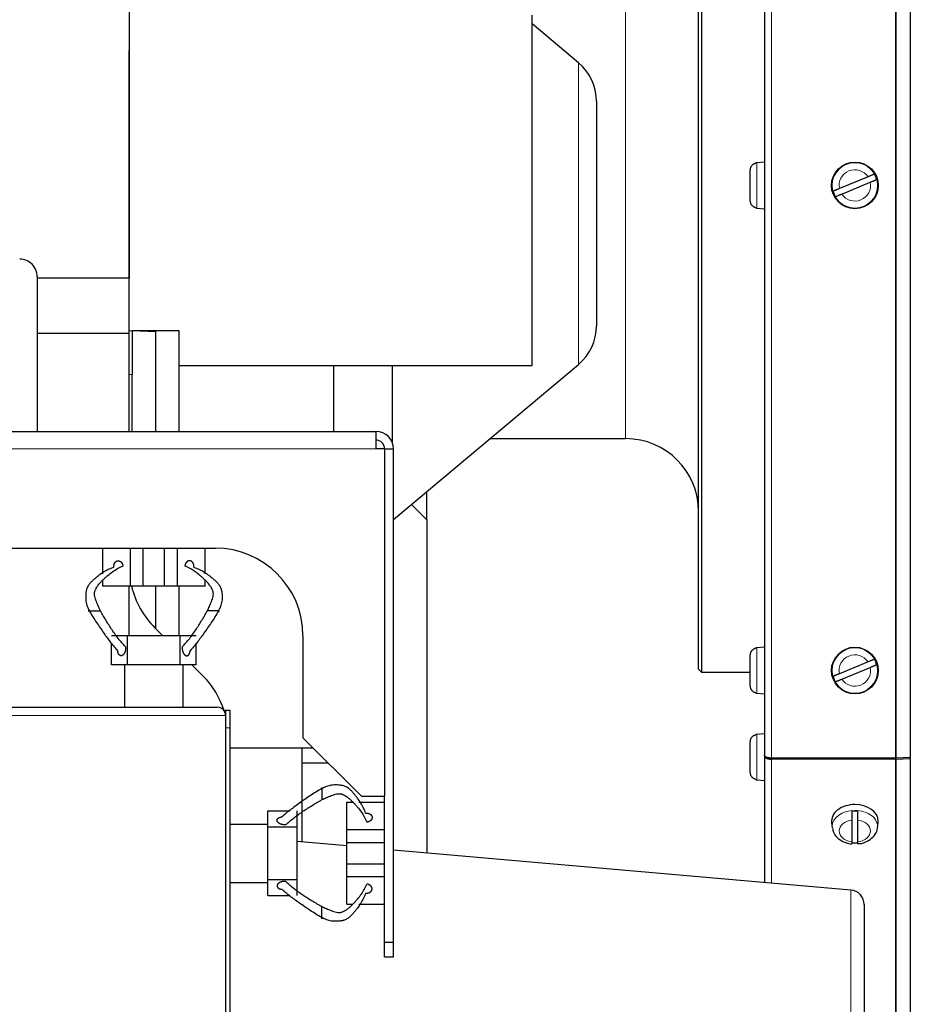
# Model space of a CAD drawing. Header units: inches. Extents: x 0 to 29700, y -16 to 21000.
# Tile 45 of 213: x 7441 to 7746, y 9026 to 9364. Entities that reach past the tile are written whole.
import ezdxf

# ---------------------------------------------------------------- set-up
doc = ezdxf.new("R2010")
doc.units = ezdxf.units.IN
doc.layers.add('1', color=7, linetype='Continuous', true_color=0xffffff)

msp = doc.modelspace()

# ---------------------------------------------------------------- linework, layer by layer
at = {"layer": '1', "color": 2, "linetype": 'Continuous', "lineweight": 25}
for p, q in [((7478.127, 9892.927), (7478.127, 9275.193)), ((7695.627, 9668.221), (7695.627, 9111.792)), ((7745.608, 9669.076), (7745.608, 9110.937)), ((7673.127, 9141.182), (7673.127, 9639.182)), ((7674.127, 9640.182), (7674.127, 9140.182)), ((7616.131, 9245.187), (7616.126, 9365.187)), ((7631.983, 9348.937), (7616.126, 9362.243)), ((7478.131, 9257.148), (7478.127, 9353.18)), ((7638.127, 9335.761), (7638.127, 9297.282)), ((7690.827, 9301.636), (7690.827, 9312.211)), ((7692.727, 9314.587), (7692.727, 9314.652)), ((7695.627, 9314.924), (7693.018, 9314.695)), ((7731.131, 9309.867), (7721.358, 9305.829)), ((7722.122, 9303.98), (7731.895, 9308.018)), ((7692.727, 9299.195), (7692.727, 9299.26)), ((7693.018, 9299.152), (7695.627, 9298.924)), ((7638.127, 9297.282), (7638.127, 9258.802)), ((7478.127, 9275.182), (7446.621, 9275.182)), ((7446.627, 9275.63), (7446.627, 9222.683)), ((7478.127, 9256.182), (7478.127, 9275.182)), ((7478.168, 9256.182), (7446.626, 9256.182)), ((7478.127, 9257.147), (7479.127, 9257.182)), ((7478.168, 9222.68), (7478.168, 9256.182)), ((7479.127, 9257.182), (7495.127, 9257.182)), ((7479.127, 9257.182), (7487.127, 9256.903)), ((7479.127, 9257.182), (7479.127, 9242.173)), ((7487.127, 9256.903), (7487.127, 9222.674)), ((7495.127, 9257.182), (7495.127, 9222.679)), ((7495.129, 9245.183), (7616.131, 9245.187)), ((7548.127, 9245.175), (7548.127, 9222.679)), ((7568.127, 9245.185), (7568.127, 9219.07)), ((7568.628, 9192.465), (7631.983, 9245.626)), ((7479.127, 9222.678), (7479.127, 9242.173)), ((7362.627, 9222.682), (7562.627, 9222.682)), ((7562.627, 9222.682), (7562.627, 9216.682)), ((7601.656, 9220.182), (7648.127, 9220.182)), ((7565.625, 9216.682), (7562.627, 9216.682)), ((7565.625, 9097.682), (7565.625, 9216.682)), ((7568.627, 9047.682), (7568.627, 9216.682)), ((7580.016, 9192.344), (7580.016, 9202.021)), ((7580.016, 9192.345), (7574.755, 9197.606)), ((7580.016, 9192.345), (7580.016, 9078.29)), ((7362.627, 9182.682), (7507.627, 9182.682)), ((7469.086, 9173.832), (7469.086, 9182.682)), ((7478.522, 9169.682), (7478.522, 9182.682)), ((7482.935, 9169.682), (7482.935, 9182.682)), ((7490.238, 9169.682), (7490.238, 9182.682)), ((7494.651, 9169.682), (7494.651, 9182.682)), ((7504.086, 9173.832), (7504.086, 9182.682)), ((7469.086, 9169.682), (7469.086, 9171.754)), ((7504.086, 9169.682), (7504.086, 9171.737)), ((7478.522, 9169.682), (7469.086, 9169.682)), ((7478.168, 9152.672), (7478.168, 9169.677)), ((7482.935, 9169.682), (7478.522, 9169.682)), ((7479.127, 9168.925), (7479.127, 9169.681)), ((7490.238, 9169.682), (7482.935, 9169.682)), ((7487.127, 9169.68), (7487.127, 9155.174)), ((7494.651, 9169.682), (7490.238, 9169.682)), ((7504.086, 9169.682), (7494.651, 9169.682)), ((7495.127, 9169.681), (7495.127, 9152.684)), ((7489.627, 9152.682), (7486.914, 9155.395)), ((7477.586, 9152.682), (7472.086, 9152.682)), ((7472.086, 9142.682), (7472.086, 9150.162)), ((7477.586, 9142.682), (7477.586, 9152.682)), ((7495.586, 9152.682), (7477.586, 9152.682)), ((7501.086, 9152.682), (7495.586, 9152.682)), ((7495.586, 9142.682), (7495.586, 9152.682)), ((7501.086, 9142.682), (7501.086, 9150.162)), ((7537.627, 9152.682), (7537.627, 9117.682)), ((7692.727, 9148.42), (7692.727, 9148.485)), ((7695.627, 9148.757), (7693.018, 9148.529)), ((7690.827, 9135.47), (7690.827, 9146.044)), ((7731.131, 9143.7), (7721.358, 9139.662)), ((7476.627, 9142.682), (7472.086, 9142.682)), ((7477.586, 9142.682), (7476.627, 9142.682)), ((7476.627, 9128.182), (7476.627, 9142.682)), ((7495.586, 9142.682), (7477.586, 9142.682)), ((7496.627, 9142.682), (7495.586, 9142.682)), ((7501.086, 9142.682), (7496.627, 9142.682)), ((7496.627, 9128.182), (7496.627, 9142.682)), ((7503.34, 9138.969), (7499.627, 9142.682)), ((7673.127, 9141.182), (7674.127, 9140.182)), ((7674.127, 9140.182), (7690.828, 9140.182)), ((7722.122, 9137.814), (7731.895, 9141.852)), ((7692.727, 9133.029), (7692.727, 9133.094)), ((7693.018, 9132.985), (7695.627, 9132.757)), ((7013.927, 9128.182), (7508.327, 9128.182)), ((7511.127, 9127.182), (7512.627, 9127.182)), ((7511.127, 9127.182), (7511.127, 9125.382)), ((7512.627, 9127.182), (7512.627, 9121.182)), ((7511.127, 9125.382), (7511.127, 8750.982)), ((7512.627, 9121.182), (7512.627, 8775.182)), ((7537.627, 9117.682), (7557.627, 9097.682)), ((7690.827, 9105.834), (7690.827, 9116.408)), ((7692.727, 9118.784), (7692.727, 9118.849)), ((7695.627, 9119.121), (7693.018, 9118.893)), ((7512.627, 9114.282), (7541.026, 9114.282)), ((7537.261, 9114.287), (7537.261, 9082.031)), ((7695.627, 9111.793), (7695.627, 9111.449)), ((7695.627, 9111.449), (7695.627, 9068.171)), ((7740.518, 9110.757), (7698.127, 9110.757)), ((7740.518, 9110.414), (7698.127, 9110.414)), ((7745.608, 9110.937), (7740.736, 9110.761)), ((7740.736, 9110.418), (7745.608, 9110.594)), ((7745.608, 9110.594), (7745.536, 9110.935)), ((7745.632, 9110.611), (7745.607, 9110.611)), ((7745.608, 9110.594), (7745.608, 8940.177)), ((7546.295, 9109.014), (7537.261, 9109.014)), ((7692.727, 9103.393), (7692.727, 9103.458)), ((7693.018, 9103.349), (7695.627, 9103.121)), ((7557.627, 9097.682), (7565.625, 9097.682)), ((7525.627, 9092.722), (7533.107, 9092.722)), ((7525.627, 9088.182), (7525.627, 9092.722)), ((7535.627, 9087.222), (7535.627, 9092.722)), ((7552.627, 9086.287), (7552.627, 9095.722)), ((7552.627, 9095.722), (7554.699, 9095.722)), ((7556.777, 9095.722), (7565.577, 9095.722)), ((7725.627, 9089.545), (7725.627, 9082.068)), ((7727.627, 9082.068), (7727.627, 9089.545)), ((7734.596, 9088.705), (7734.627, 9089.201)), ((7512.627, 9088.182), (7525.627, 9088.182)), ((7525.627, 9087.222), (7525.627, 9088.182)), ((7525.627, 9069.222), (7525.627, 9087.222)), ((7525.627, 9087.222), (7535.627, 9087.222)), ((7535.627, 9069.222), (7535.627, 9087.222)), ((7552.627, 9086.287), (7565.577, 9086.287)), ((7552.627, 9081.873), (7552.627, 9086.287)), ((7718.657, 9088.706), (7718.885, 9086.875)), ((7734.369, 9086.875), (7734.596, 9088.706)), ((7552.628, 9080.685), (7535.628, 9082.172)), ((7552.627, 9081.873), (7565.577, 9081.873)), ((7552.627, 9074.571), (7552.627, 9081.873)), ((7725.263, 9065.581), (7568.629, 9079.285)), ((7552.627, 9070.157), (7552.627, 9074.571)), ((7552.627, 9074.571), (7565.577, 9074.571)), ((7525.627, 9068.182), (7525.627, 9069.222)), ((7525.627, 9069.222), (7535.627, 9069.222)), ((7535.627, 9063.722), (7535.627, 9069.222)), ((7552.627, 9060.722), (7552.627, 9070.157)), ((7552.627, 9070.157), (7565.577, 9070.157)), ((7512.627, 9068.182), (7525.627, 9068.182)), ((7525.627, 9063.722), (7525.627, 9068.182)), ((7525.627, 9063.722), (7533.107, 9063.722)), ((7552.627, 9060.722), (7554.682, 9060.722)), ((7556.777, 9060.722), (7565.577, 9060.722)), ((7729.827, 9060.6), (7729.827, 8940.182)), ((7565.577, 9042.682), (7565.577, 9047.682)), ((7565.577, 9047.682), (7568.627, 9047.682)), ((7568.627, 9042.682), (7568.627, 9047.682)), ((7565.577, 9042.682), (7568.627, 9042.682))]:
    msp.add_line(p, q, dxfattribs=at)
at = {"layer": '1', "color": 110, "linetype": 'Continuous', "lineweight": 13}
for p, q in [((7698.127, 9669.257), (7698.127, 9110.757)), ((7740.518, 9669.257), (7740.518, 9110.757)), ((7740.736, 9669.253), (7740.736, 9110.761)), ((7648.127, 9220.182), (7648.127, 9390.182)), ((7631.983, 9348.937), (7631.983, 9297.282)), ((7693.018, 9299.152), (7693.018, 9314.695)), ((7631.983, 9297.282), (7631.983, 9245.626)), ((7479.127, 9242.173), (7478.168, 9242.139)), ((7562.627, 9216.682), (7362.627, 9216.682)), ((7693.018, 9132.985), (7693.018, 9148.529)), ((7511.127, 9125.382), (7011.127, 9125.382)), ((7511.127, 9121.182), (7512.627, 9121.182)), ((7693.018, 9103.349), (7693.018, 9118.893)), ((7698.127, 9110.414), (7698.127, 9067.954)), ((7740.518, 9110.414), (7740.518, 8940.178)), ((7740.736, 9110.418), (7740.736, 8940.178)), ((7725.263, 8764.783), (7725.263, 9065.581))]:
    msp.add_line(p, q, dxfattribs=at)
at = {"layer": '1', "color": 2, "linetype": 'Continuous', "lineweight": 25}
for centre in [(7726.627, 9306.924), (7726.627, 9140.757)]:
    msp.add_circle(centre, 8, dxfattribs=at)
at = {"layer": '1', "color": 110, "linetype": 'Continuous', "lineweight": 13}
for centre in [(7726.627, 9306.924), (7726.627, 9140.757)]:
    msp.add_circle(centre, 7.772, dxfattribs=at)
at = {"layer": '1', "color": 2, "linetype": 'Continuous', "lineweight": 25}
for centre, radius, start, end in [((7620.927, 9335.761), 17.2, 0, 50), ((7693.227, 9312.304), 2.4, 95, 102.0247), ((7726.627, 9306.924), 7.728, 15.01357, 29.88299), ((7726.627, 9306.924), 7.728, 195.01357, 209.88299), ((7693.227, 9301.543), 2.4, 257.9753, 265), ((7620.927, 9258.802), 17.2, 310, 0), ((7562.627, 9216.682), 6, 0, 90), ((7562.577, 9216.682), 3, 0, 90), ((7648.127, 9195.182), 25, 0, 90), ((7507.627, 9152.682), 30, 0, 90), ((7508.127, 9176.608), 30, 193.34953, 225), ((7693.227, 9146.138), 2.4, 95, 102.0247), ((7726.627, 9140.757), 7.728, 15.01357, 29.88299), ((7482.127, 9117.755), 30, 17.61961, 45), ((7726.627, 9140.757), 7.728, 195.01357, 209.88299), ((7693.227, 9135.376), 2.4, 257.9753, 265), ((7508.327, 9125.382), 2.8, 0, 90), ((7693.227, 9116.502), 2.4, 95, 102.0247), ((7693.227, 9105.74), 2.4, 257.9753, 265), ((7724.827, 9060.6), 5, 0, 85)]:
    msp.add_arc(centre, radius, start, end, dxfattribs=at)
at = {"layer": '1', "color": 110, "linetype": 'Continuous', "lineweight": 13}
for centre, start, end in [((7726.627, 9306.924), 33.15862, 191.73794), ((7726.627, 9306.924), 213.15862, 11.73794), ((7726.627, 9140.757), 33.15862, 191.73794), ((7726.627, 9140.757), 213.15862, 11.73794)]:
    msp.add_arc(centre, 5.381, start, end, dxfattribs=at)
at = {"layer": '1', "color": 2, "linetype": 'Continuous', "lineweight": 25}
for centre, major_axis, ratio, start_param, end_param in [((7440.627, 9275.63), (0, -6.051), 0.9914912, 1.5707963, 3.1415927), ((7726.627, 9089.201), (8, 0), 0.7071068, 1.5707963, 3.2292627), ((7726.627, 9087.15), (-7.728, 0), 0.7071068, 4.5826289, 4.8421491), ((7726.627, 9089.201), (8, 0), 0.7071068, 0, 1.5707963), ((7726.627, 9087.15), (-7.728, 0), 0.7071068, 1.4410362, 1.7005564)]:
    msp.add_ellipse(centre, major_axis=major_axis, ratio=ratio, start_param=start_param, end_param=end_param, dxfattribs=at)
at = {"layer": '1', "color": 110, "linetype": 'Continuous', "lineweight": 13}
for centre, major_axis, start_param, end_param in [((7726.627, 9087.356), (-7.772, 0), 4.712389, 6.2831853), ((7726.627, 9087.356), (-7.772, 0), 3.0606966, 4.712389), ((7726.627, 9085.807), (5.381, 0), 1.757727, 4.5254583), ((7726.627, 9085.807), (5.381, 0), 4.8993196, 7.667051), ((7726.627, 9087.356), (-7.772, 0), 0, 0.097193)]:
    msp.add_ellipse(centre, major_axis=major_axis, ratio=0.7071068, start_param=start_param, end_param=end_param, dxfattribs=at)
at = {"layer": '1', "color": 2, "linetype": 'Continuous', "lineweight": 25}
for points, degree, knots in [([(7690.827, 9312.211), (7690.827, 9312.349), (7690.838, 9312.485), (7690.883, 9312.755), (7690.917, 9312.887), (7690.985, 9313.083), (7691.01, 9313.147), (7691.066, 9313.273), (7691.096, 9313.334), (7691.195, 9313.513), (7691.27, 9313.627), (7691.378, 9313.762), (7691.4, 9313.789), (7691.445, 9313.841), (7691.514, 9313.917), (7691.588, 9313.989), (7691.741, 9314.125), (7691.85, 9314.207), (7691.997, 9314.298), (7692.027, 9314.316), (7692.087, 9314.35), (7692.117, 9314.366), (7692.209, 9314.412), (7692.271, 9314.441), (7692.461, 9314.517), (7692.591, 9314.558), (7692.727, 9314.587)], 3, [0, 0, 0, 0, 0.125, 0.125, 0.25, 0.25, 0.3125, 0.3125, 0.375, 0.375, 0.5, 0.5, 0.53125, 0.53125, 0.5625, 0.625, 0.625, 0.75, 0.75, 0.78125, 0.78125, 0.8125, 0.8125, 0.875, 0.875, 1, 1, 1, 1]), ([(7733.328, 9310.774), (7733.301, 9310.763), (7733.263, 9310.747), (7733.192, 9310.718), (7733.166, 9310.707), (7733.123, 9310.69), (7733.108, 9310.683), (7733.077, 9310.67), (7733.061, 9310.664), (7732.976, 9310.629), (7732.9, 9310.598), (7732.775, 9310.545), (7732.731, 9310.527), (7732.662, 9310.499), (7732.638, 9310.489), (7732.59, 9310.469), (7732.565, 9310.459), (7732.44, 9310.407), (7732.335, 9310.364), (7732.169, 9310.295), (7732.112, 9310.272), (7732.026, 9310.236), (7731.996, 9310.224), (7731.937, 9310.199), (7731.907, 9310.187), (7731.756, 9310.125), (7731.634, 9310.074), (7731.385, 9309.972), (7731.259, 9309.919), (7731.131, 9309.867)], 3, [0, 0, 0, 0, 0.125, 0.125, 0.1875, 0.1875, 0.21875, 0.21875, 0.25, 0.25, 0.375, 0.375, 0.4375, 0.4375, 0.46875, 0.46875, 0.5, 0.5, 0.625, 0.625, 0.6875, 0.6875, 0.71875, 0.71875, 0.75, 0.75, 0.875, 0.875, 1, 1, 1, 1]), ([(7731.895, 9308.018), (7732.023, 9308.071), (7732.149, 9308.123), (7732.398, 9308.226), (7732.521, 9308.277), (7732.702, 9308.351), (7732.761, 9308.376), (7732.877, 9308.424), (7732.933, 9308.447), (7733.099, 9308.516), (7733.204, 9308.559), (7733.329, 9308.611), (7733.354, 9308.621), (7733.402, 9308.641), (7733.472, 9308.67), (7733.538, 9308.697), (7733.664, 9308.749), (7733.74, 9308.78), (7733.825, 9308.815), (7733.841, 9308.822), (7733.872, 9308.835), (7733.887, 9308.841), (7733.93, 9308.859), (7733.956, 9308.87), (7734.027, 9308.899), (7734.064, 9308.914), (7734.091, 9308.925)], 3, [0, 0, 0, 0, 0.125, 0.125, 0.25, 0.25, 0.3125, 0.3125, 0.375, 0.375, 0.5, 0.5, 0.53125, 0.53125, 0.5625, 0.625, 0.625, 0.75, 0.75, 0.78125, 0.78125, 0.8125, 0.8125, 0.875, 0.875, 1, 1, 1, 1]), ([(7721.358, 9305.829), (7721.231, 9305.776), (7721.104, 9305.724), (7720.856, 9305.621), (7720.733, 9305.57), (7720.552, 9305.496), (7720.493, 9305.471), (7720.377, 9305.423), (7720.32, 9305.4), (7720.155, 9305.331), (7720.049, 9305.288), (7719.924, 9305.236), (7719.9, 9305.226), (7719.852, 9305.206), (7719.781, 9305.177), (7719.715, 9305.15), (7719.589, 9305.098), (7719.513, 9305.067), (7719.429, 9305.032), (7719.413, 9305.025), (7719.382, 9305.012), (7719.367, 9305.006), (7719.324, 9304.988), (7719.297, 9304.977), (7719.227, 9304.948), (7719.189, 9304.933), (7719.162, 9304.922)], 3, [0, 0, 0, 0, 0.125, 0.125, 0.25, 0.25, 0.3125, 0.3125, 0.375, 0.375, 0.5, 0.5, 0.53125, 0.53125, 0.5625, 0.625, 0.625, 0.75, 0.75, 0.78125, 0.78125, 0.8125, 0.8125, 0.875, 0.875, 1, 1, 1, 1]), ([(7692.727, 9299.26), (7692.591, 9299.289), (7692.461, 9299.33), (7692.271, 9299.406), (7692.209, 9299.435), (7692.117, 9299.481), (7692.087, 9299.498), (7692.027, 9299.531), (7691.997, 9299.549), (7691.85, 9299.64), (7691.741, 9299.722), (7691.588, 9299.859), (7691.539, 9299.906), (7691.468, 9299.981), (7691.445, 9300.006), (7691.4, 9300.058), (7691.378, 9300.085), (7691.27, 9300.22), (7691.195, 9300.334), (7691.096, 9300.514), (7691.066, 9300.575), (7691.024, 9300.669), (7691.011, 9300.701), (7690.985, 9300.765), (7690.973, 9300.797), (7690.917, 9300.96), (7690.883, 9301.093), (7690.838, 9301.362), (7690.827, 9301.498), (7690.827, 9301.636)], 3, [0, 0, 0, 0, 0.125, 0.125, 0.1875, 0.1875, 0.21875, 0.21875, 0.25, 0.25, 0.375, 0.375, 0.4375, 0.4375, 0.46875, 0.46875, 0.5, 0.5, 0.625, 0.625, 0.6875, 0.6875, 0.71875, 0.71875, 0.75, 0.75, 0.875, 0.875, 1, 1, 1, 1]), ([(7719.926, 9303.073), (7719.953, 9303.084), (7719.99, 9303.1), (7720.061, 9303.129), (7720.087, 9303.14), (7720.13, 9303.157), (7720.145, 9303.164), (7720.177, 9303.177), (7720.193, 9303.183), (7720.277, 9303.218), (7720.353, 9303.25), (7720.479, 9303.302), (7720.523, 9303.32), (7720.592, 9303.348), (7720.616, 9303.358), (7720.664, 9303.378), (7720.688, 9303.388), (7720.813, 9303.44), (7720.919, 9303.483), (7721.085, 9303.552), (7721.141, 9303.575), (7721.228, 9303.611), (7721.257, 9303.623), (7721.317, 9303.648), (7721.347, 9303.66), (7721.497, 9303.722), (7721.62, 9303.773), (7721.868, 9303.875), (7721.994, 9303.928), (7722.122, 9303.98)], 3, [0, 0, 0, 0, 0.125, 0.125, 0.1875, 0.1875, 0.21875, 0.21875, 0.25, 0.25, 0.375, 0.375, 0.4375, 0.4375, 0.46875, 0.46875, 0.5, 0.5, 0.625, 0.625, 0.6875, 0.6875, 0.71875, 0.71875, 0.75, 0.75, 0.875, 0.875, 1, 1, 1, 1]), ([(7500.292, 9176.123), (7500.307, 9176.255), (7500.317, 9176.522), (7500.288, 9176.846), (7500.212, 9177.156), (7500.092, 9177.436), (7499.972, 9177.649), (7499.836, 9177.848), (7499.648, 9178.055), (7499.43, 9178.211), (7499.195, 9178.309), (7498.994, 9178.352), (7498.791, 9178.371), (7498.568, 9178.362), (7498.326, 9178.295), (7498.097, 9178.17), (7497.907, 9178.013), (7497.722, 9177.825), (7497.529, 9177.585), (7497.384, 9177.32), (7497.278, 9177.025), (7497.218, 9176.714), (7497.2, 9176.541)], 5, [0, 0, 0, 0, 0, 0, 0.1042545, 0.2083296, 0.25, 0.25, 0.25, 0.3128199, 0.4171102, 0.5, 0.5, 0.5, 0.5210512, 0.6251827, 0.7291347, 0.75, 0.75, 0.75, 0.8639149, 1, 1, 1, 1, 1, 1]), ([(7472.881, 9176.123), (7472.299, 9175.942), (7471.146, 9175.49), (7469.45, 9174.562), (7468.058, 9173.592), (7466.947, 9172.735), (7466.12, 9172.05), (7465.307, 9171.317), (7464.527, 9170.495), (7463.953, 9169.682), (7463.655, 9168.989), (7463.522, 9168.547), (7463.439, 9168.186), (7463.372, 9167.784), (7463.291, 9167.191), (7463.224, 9166.385), (7463.213, 9165.428), (7463.336, 9164.194), (7463.736, 9162.733), (7464.227, 9161.688), (7464.49, 9161.182)], 3, [0, 0, 0, 0, 0.125, 0.25, 0.375, 0.4375, 0.5, 0.5625, 0.625, 0.6875, 0.71875, 0.734375, 0.75, 0.765625, 0.78125, 0.8125, 0.84375, 0.875, 0.9375, 1, 1, 1, 1]), ([(7468.271, 9161.182), (7468.041, 9161.673), (7467.57, 9162.686), (7466.988, 9164.078), (7466.565, 9165.248), (7466.284, 9166.161), (7466.212, 9166.95), (7466.265, 9167.539), (7466.371, 9167.945), (7466.513, 9168.313), (7466.727, 9168.766), (7467.125, 9169.479), (7467.726, 9170.314), (7468.471, 9171.162), (7469.239, 9171.928), (7470.019, 9172.654), (7471.074, 9173.576), (7472.433, 9174.65), (7474.149, 9175.728), (7475.352, 9176.296), (7475.973, 9176.541)], 3, [0, 0, 0, 0, 0.0625, 0.125, 0.15625, 0.1875, 0.21875, 0.234375, 0.25, 0.265625, 0.28125, 0.3125, 0.375, 0.4375, 0.5, 0.5625, 0.625, 0.75, 0.875, 1, 1, 1, 1]), ([(7504.902, 9161.182), (7505.132, 9161.673), (7505.603, 9162.686), (7506.185, 9164.078), (7506.608, 9165.248), (7506.889, 9166.161), (7506.961, 9166.95), (7506.908, 9167.539), (7506.802, 9167.945), (7506.66, 9168.313), (7506.446, 9168.766), (7506.048, 9169.479), (7505.447, 9170.314), (7504.702, 9171.162), (7503.934, 9171.928), (7503.154, 9172.654), (7502.099, 9173.576), (7500.74, 9174.65), (7499.024, 9175.728), (7497.821, 9176.296), (7497.2, 9176.541)], 3, [0, 0, 0, 0, 0.0625, 0.125, 0.15625, 0.1875, 0.21875, 0.234375, 0.25, 0.265625, 0.28125, 0.3125, 0.375, 0.4375, 0.5, 0.5625, 0.625, 0.75, 0.875, 1, 1, 1, 1]), ([(7500.292, 9176.123), (7500.874, 9175.942), (7502.027, 9175.49), (7503.723, 9174.562), (7505.115, 9173.592), (7506.226, 9172.735), (7507.053, 9172.05), (7507.866, 9171.317), (7508.646, 9170.495), (7509.22, 9169.682), (7509.518, 9168.989), (7509.651, 9168.547), (7509.733, 9168.186), (7509.801, 9167.784), (7509.882, 9167.191), (7509.949, 9166.385), (7509.959, 9165.428), (7509.837, 9164.194), (7509.437, 9162.733), (7508.946, 9161.688), (7508.683, 9161.182)], 3, [0, 0, 0, 0, 0.125, 0.25, 0.375, 0.4375, 0.5, 0.5625, 0.625, 0.6875, 0.71875, 0.734375, 0.75, 0.765625, 0.78125, 0.8125, 0.84375, 0.875, 0.9375, 1, 1, 1, 1]), ([(7464.49, 9161.182), (7464.414, 9161.182), (7464.278, 9161.182), (7464.154, 9161.182), (7464.088, 9161.182), (7464.093, 9161.182), (7464.137, 9161.182), (7464.209, 9161.182), (7464.353, 9161.182), (7464.587, 9161.182), (7464.893, 9161.182), (7465.175, 9161.182), (7465.468, 9161.182), (7465.802, 9161.182), (7466.174, 9161.182), (7466.531, 9161.182), (7466.837, 9161.182), (7467.142, 9161.182), (7467.471, 9161.182), (7467.743, 9161.182), (7467.98, 9161.182), (7468.176, 9161.182), (7468.271, 9161.182)], 5, [0, 0, 0, 0, 0, 0, 0.1042545, 0.2083296, 0.25, 0.25, 0.25, 0.3128199, 0.4171102, 0.5, 0.5, 0.5, 0.5210512, 0.6251827, 0.7291347, 0.75, 0.75, 0.75, 0.8639149, 1, 1, 1, 1, 1, 1]), ([(7464.49, 9161.182), (7464.866, 9160.453), (7465.676, 9159.099), (7466.929, 9157.181), (7468.19, 9155.317), (7469.437, 9153.525), (7470.659, 9151.829), (7472.242, 9149.747), (7473.405, 9148.354), (7474.176, 9147.501)], 3, [0, 0, 0, 0, 0.125, 0.25, 0.375, 0.5, 0.625, 0.75, 1, 1, 1, 1]), ([(7476.875, 9148.859), (7476.033, 9149.744), (7474.821, 9151.146), (7473.317, 9153.147), (7472.246, 9154.675), (7471.223, 9156.24), (7470.231, 9157.84), (7469.252, 9159.48), (7468.604, 9160.609), (7468.271, 9161.182)], 3, [0, 0, 0, 0, 0.25, 0.375, 0.5, 0.625, 0.75, 0.875, 1, 1, 1, 1]), ([(7496.298, 9148.859), (7497.14, 9149.744), (7498.352, 9151.146), (7499.856, 9153.147), (7500.927, 9154.675), (7501.95, 9156.24), (7502.942, 9157.84), (7503.92, 9159.48), (7504.569, 9160.609), (7504.902, 9161.182)], 3, [0, 0, 0, 0, 0.25, 0.375, 0.5, 0.625, 0.75, 0.875, 1, 1, 1, 1]), ([(7508.683, 9161.182), (7508.307, 9160.453), (7507.497, 9159.099), (7506.244, 9157.181), (7504.983, 9155.317), (7503.736, 9153.525), (7502.514, 9151.829), (7500.931, 9149.747), (7499.768, 9148.354), (7498.997, 9147.501)], 3, [0, 0, 0, 0, 0.125, 0.25, 0.375, 0.5, 0.625, 0.75, 1, 1, 1, 1]), ([(7508.683, 9161.182), (7508.759, 9161.182), (7508.895, 9161.182), (7509.019, 9161.182), (7509.085, 9161.182), (7509.08, 9161.182), (7509.036, 9161.182), (7508.979, 9161.182), (7508.914, 9161.182), (7508.827, 9161.182), (7508.683, 9161.182), (7508.497, 9161.182), (7508.354, 9161.182), (7508.195, 9161.182), (7507.998, 9161.182), (7507.706, 9161.182), (7507.523, 9161.182), (7507.339, 9161.182), (7507.155, 9161.182), (7506.855, 9161.182), (7506.676, 9161.182), (7506.503, 9161.182), (7506.336, 9161.182), (7506.031, 9161.182), (7505.702, 9161.182), (7505.43, 9161.182), (7505.193, 9161.182), (7504.997, 9161.182), (7504.902, 9161.182)], 5, [0, 0, 0, 0, 0, 0, 0.1042545, 0.2083296, 0.25, 0.25, 0.25, 0.3128199, 0.375, 0.375, 0.375, 0.4171102, 0.5, 0.5, 0.5, 0.5210512, 0.625, 0.625, 0.625, 0.6251827, 0.7291347, 0.75, 0.75, 0.75, 0.8639149, 1, 1, 1, 1, 1, 1]), ([(7476.876, 9148.859), (7476.964, 9147.991), (7476.548, 9146.777), (7476.129, 9146.15), (7475.599, 9145.811), (7475.004, 9145.846), (7474.527, 9146.281), (7474.217, 9147.058), (7474.176, 9147.501)], 2, [0, 0, 0, 0.25, 0.375, 0.5, 0.625, 0.75, 0.875, 1, 1, 1]), ([(7496.298, 9148.859), (7496.278, 9148.671), (7496.265, 9148.323), (7496.29, 9147.973), (7496.35, 9147.632), (7496.449, 9147.285), (7496.553, 9146.992), (7496.615, 9146.845), (7496.684, 9146.705), (7496.76, 9146.575), (7496.896, 9146.371), (7496.984, 9146.257), (7497.077, 9146.156), (7497.177, 9146.068), (7497.352, 9145.95), (7497.481, 9145.884), (7497.596, 9145.845), (7497.712, 9145.825), (7497.886, 9145.826), (7498.041, 9145.848), (7498.154, 9145.886), (7498.262, 9145.943), (7498.397, 9146.048), (7498.555, 9146.207), (7498.722, 9146.443), (7498.853, 9146.74), (7498.942, 9147.072), (7498.984, 9147.358), (7498.997, 9147.501)], 5, [0, 0, 0, 0, 0, 0, 0.1360851, 0.25, 0.25, 0.25, 0.2708653, 0.3748173, 0.375, 0.375, 0.375, 0.4789488, 0.5, 0.5, 0.5, 0.5828898, 0.625, 0.625, 0.625, 0.6871801, 0.75, 0.75, 0.75, 0.7916704, 0.8957455, 1, 1, 1, 1, 1, 1]), ([(7690.827, 9146.044), (7690.827, 9146.182), (7690.838, 9146.319), (7690.883, 9146.588), (7690.917, 9146.721), (7690.985, 9146.917), (7691.01, 9146.981), (7691.066, 9147.106), (7691.096, 9147.167), (7691.195, 9147.347), (7691.27, 9147.461), (7691.378, 9147.596), (7691.4, 9147.622), (7691.445, 9147.674), (7691.514, 9147.751), (7691.588, 9147.822), (7691.741, 9147.958), (7691.85, 9148.04), (7691.997, 9148.132), (7692.027, 9148.149), (7692.087, 9148.183), (7692.117, 9148.199), (7692.209, 9148.246), (7692.271, 9148.274), (7692.461, 9148.351), (7692.591, 9148.391), (7692.727, 9148.42)], 3, [0, 0, 0, 0, 0.125, 0.125, 0.25, 0.25, 0.3125, 0.3125, 0.375, 0.375, 0.5, 0.5, 0.53125, 0.53125, 0.5625, 0.625, 0.625, 0.75, 0.75, 0.78125, 0.78125, 0.8125, 0.8125, 0.875, 0.875, 1, 1, 1, 1]), ([(7733.328, 9144.607), (7733.301, 9144.596), (7733.263, 9144.581), (7733.192, 9144.551), (7733.166, 9144.541), (7733.123, 9144.523), (7733.108, 9144.517), (7733.077, 9144.504), (7733.061, 9144.497), (7732.976, 9144.462), (7732.9, 9144.431), (7732.775, 9144.379), (7732.731, 9144.361), (7732.662, 9144.332), (7732.638, 9144.322), (7732.59, 9144.303), (7732.565, 9144.292), (7732.44, 9144.241), (7732.335, 9144.197), (7732.169, 9144.129), (7732.112, 9144.105), (7732.026, 9144.069), (7731.996, 9144.057), (7731.937, 9144.033), (7731.907, 9144.02), (7731.756, 9143.958), (7731.634, 9143.908), (7731.385, 9143.805), (7731.259, 9143.753), (7731.131, 9143.7)], 3, [0, 0, 0, 0, 0.125, 0.125, 0.1875, 0.1875, 0.21875, 0.21875, 0.25, 0.25, 0.375, 0.375, 0.4375, 0.4375, 0.46875, 0.46875, 0.5, 0.5, 0.625, 0.625, 0.6875, 0.6875, 0.71875, 0.71875, 0.75, 0.75, 0.875, 0.875, 1, 1, 1, 1]), ([(7721.358, 9139.662), (7721.231, 9139.609), (7721.104, 9139.557), (7720.856, 9139.454), (7720.733, 9139.404), (7720.552, 9139.329), (7720.493, 9139.304), (7720.377, 9139.257), (7720.32, 9139.233), (7720.155, 9139.165), (7720.049, 9139.121), (7719.924, 9139.07), (7719.9, 9139.059), (7719.852, 9139.04), (7719.781, 9139.011), (7719.715, 9138.983), (7719.589, 9138.931), (7719.513, 9138.9), (7719.429, 9138.865), (7719.413, 9138.858), (7719.382, 9138.845), (7719.367, 9138.839), (7719.324, 9138.821), (7719.297, 9138.811), (7719.227, 9138.781), (7719.189, 9138.766), (7719.162, 9138.755)], 3, [0, 0, 0, 0, 0.125, 0.125, 0.25, 0.25, 0.3125, 0.3125, 0.375, 0.375, 0.5, 0.5, 0.53125, 0.53125, 0.5625, 0.625, 0.625, 0.75, 0.75, 0.78125, 0.78125, 0.8125, 0.8125, 0.875, 0.875, 1, 1, 1, 1]), ([(7731.895, 9141.852), (7732.023, 9141.904), (7732.149, 9141.956), (7732.398, 9142.059), (7732.521, 9142.11), (7732.702, 9142.185), (7732.761, 9142.209), (7732.877, 9142.257), (7732.933, 9142.28), (7733.099, 9142.349), (7733.204, 9142.392), (7733.329, 9142.444), (7733.354, 9142.454), (7733.402, 9142.474), (7733.472, 9142.503), (7733.538, 9142.53), (7733.664, 9142.582), (7733.74, 9142.614), (7733.825, 9142.649), (7733.841, 9142.655), (7733.872, 9142.668), (7733.887, 9142.674), (7733.93, 9142.692), (7733.956, 9142.703), (7734.027, 9142.732), (7734.064, 9142.748), (7734.091, 9142.759)], 3, [0, 0, 0, 0, 0.125, 0.125, 0.25, 0.25, 0.3125, 0.3125, 0.375, 0.375, 0.5, 0.5, 0.53125, 0.53125, 0.5625, 0.625, 0.625, 0.75, 0.75, 0.78125, 0.78125, 0.8125, 0.8125, 0.875, 0.875, 1, 1, 1, 1]), ([(7719.926, 9136.906), (7719.953, 9136.918), (7719.99, 9136.933), (7720.061, 9136.962), (7720.087, 9136.973), (7720.13, 9136.991), (7720.145, 9136.997), (7720.177, 9137.01), (7720.193, 9137.017), (7720.277, 9137.052), (7720.353, 9137.083), (7720.479, 9137.135), (7720.523, 9137.153), (7720.592, 9137.182), (7720.616, 9137.191), (7720.664, 9137.211), (7720.688, 9137.221), (7720.813, 9137.273), (7720.919, 9137.317), (7721.085, 9137.385), (7721.141, 9137.408), (7721.228, 9137.444), (7721.257, 9137.456), (7721.317, 9137.481), (7721.347, 9137.493), (7721.497, 9137.556), (7721.62, 9137.606), (7721.868, 9137.709), (7721.994, 9137.761), (7722.122, 9137.814)], 3, [0, 0, 0, 0, 0.125, 0.125, 0.1875, 0.1875, 0.21875, 0.21875, 0.25, 0.25, 0.375, 0.375, 0.4375, 0.4375, 0.46875, 0.46875, 0.5, 0.5, 0.625, 0.625, 0.6875, 0.6875, 0.71875, 0.71875, 0.75, 0.75, 0.875, 0.875, 1, 1, 1, 1]), ([(7692.727, 9133.094), (7692.591, 9133.123), (7692.461, 9133.163), (7692.271, 9133.24), (7692.209, 9133.268), (7692.117, 9133.315), (7692.087, 9133.331), (7692.027, 9133.365), (7691.997, 9133.382), (7691.85, 9133.474), (7691.741, 9133.556), (7691.588, 9133.692), (7691.539, 9133.74), (7691.468, 9133.814), (7691.445, 9133.84), (7691.4, 9133.892), (7691.378, 9133.918), (7691.27, 9134.054), (7691.195, 9134.168), (7691.096, 9134.347), (7691.066, 9134.408), (7691.024, 9134.502), (7691.011, 9134.534), (7690.985, 9134.598), (7690.973, 9134.631), (7690.917, 9134.794), (7690.883, 9134.926), (7690.838, 9135.195), (7690.827, 9135.331), (7690.827, 9135.47)], 3, [0, 0, 0, 0, 0.125, 0.125, 0.1875, 0.1875, 0.21875, 0.21875, 0.25, 0.25, 0.375, 0.375, 0.4375, 0.4375, 0.46875, 0.46875, 0.5, 0.5, 0.625, 0.625, 0.6875, 0.6875, 0.71875, 0.71875, 0.75, 0.75, 0.875, 0.875, 1, 1, 1, 1]), ([(7690.827, 9116.408), (7690.827, 9116.547), (7690.838, 9116.683), (7690.883, 9116.952), (7690.917, 9117.085), (7690.985, 9117.281), (7691.01, 9117.345), (7691.066, 9117.47), (7691.096, 9117.531), (7691.195, 9117.711), (7691.27, 9117.825), (7691.378, 9117.96), (7691.4, 9117.987), (7691.445, 9118.038), (7691.514, 9118.115), (7691.588, 9118.186), (7691.741, 9118.322), (7691.85, 9118.404), (7691.997, 9118.496), (7692.027, 9118.513), (7692.087, 9118.547), (7692.117, 9118.563), (7692.209, 9118.61), (7692.271, 9118.638), (7692.461, 9118.715), (7692.591, 9118.755), (7692.727, 9118.784)], 3, [0, 0, 0, 0, 0.125, 0.125, 0.25, 0.25, 0.3125, 0.3125, 0.375, 0.375, 0.5, 0.5, 0.53125, 0.53125, 0.5625, 0.625, 0.625, 0.75, 0.75, 0.78125, 0.78125, 0.8125, 0.8125, 0.875, 0.875, 1, 1, 1, 1]), ([(7692.727, 9103.458), (7692.591, 9103.487), (7692.461, 9103.527), (7692.271, 9103.604), (7692.209, 9103.632), (7692.117, 9103.679), (7692.087, 9103.695), (7692.027, 9103.729), (7691.997, 9103.746), (7691.85, 9103.838), (7691.741, 9103.92), (7691.588, 9104.056), (7691.539, 9104.104), (7691.468, 9104.178), (7691.445, 9104.204), (7691.4, 9104.256), (7691.378, 9104.283), (7691.27, 9104.418), (7691.195, 9104.532), (7691.096, 9104.711), (7691.066, 9104.772), (7691.024, 9104.866), (7691.011, 9104.898), (7690.985, 9104.962), (7690.973, 9104.995), (7690.917, 9105.158), (7690.883, 9105.29), (7690.838, 9105.559), (7690.827, 9105.695), (7690.827, 9105.834)], 3, [0, 0, 0, 0, 0.125, 0.125, 0.1875, 0.1875, 0.21875, 0.21875, 0.25, 0.25, 0.375, 0.375, 0.4375, 0.4375, 0.46875, 0.46875, 0.5, 0.5, 0.625, 0.625, 0.6875, 0.6875, 0.71875, 0.71875, 0.75, 0.75, 0.875, 0.875, 1, 1, 1, 1]), ([(7544.127, 9100.319), (7543.398, 9099.943), (7542.044, 9099.132), (7540.126, 9097.879), (7538.262, 9096.619), (7536.47, 9095.371), (7534.774, 9094.15), (7532.692, 9092.566), (7531.299, 9091.404), (7530.446, 9090.633)], 3, [0, 0, 0, 0, 0.125, 0.25, 0.375, 0.5, 0.625, 0.75, 1, 1, 1, 1]), ([(7559.067, 9091.928), (7558.887, 9092.51), (7558.435, 9093.663), (7557.507, 9095.359), (7556.537, 9096.75), (7555.68, 9097.862), (7554.995, 9098.689), (7554.262, 9099.502), (7553.44, 9100.282), (7552.627, 9100.856), (7551.934, 9101.153), (7551.492, 9101.287), (7551.131, 9101.369), (7550.729, 9101.437), (7550.136, 9101.517), (7549.33, 9101.584), (7548.373, 9101.595), (7547.139, 9101.473), (7545.678, 9101.073), (7544.633, 9100.582), (7544.127, 9100.319)], 3, [0, 0, 0, 0, 0.125, 0.25, 0.375, 0.4375, 0.5, 0.5625, 0.625, 0.6875, 0.71875, 0.734375, 0.75, 0.765625, 0.78125, 0.8125, 0.84375, 0.875, 0.9375, 1, 1, 1, 1]), ([(7544.127, 9100.319), (7544.127, 9100.395), (7544.127, 9100.531), (7544.127, 9100.654), (7544.127, 9100.721), (7544.127, 9100.716), (7544.127, 9100.672), (7544.127, 9100.6), (7544.127, 9100.456), (7544.127, 9100.222), (7544.127, 9099.915), (7544.127, 9099.633), (7544.127, 9099.341), (7544.127, 9099.007), (7544.127, 9098.634), (7544.127, 9098.278), (7544.127, 9097.972), (7544.127, 9097.667), (7544.127, 9097.337), (7544.127, 9097.065), (7544.127, 9096.829), (7544.127, 9096.632), (7544.127, 9096.538)], 5, [0, 0, 0, 0, 0, 0, 0.1042545, 0.2083296, 0.25, 0.25, 0.25, 0.3128199, 0.4171102, 0.5, 0.5, 0.5, 0.5210512, 0.6251827, 0.7291347, 0.75, 0.75, 0.75, 0.8639149, 1, 1, 1, 1, 1, 1]), ([(7531.804, 9087.933), (7532.689, 9088.775), (7534.09, 9089.988), (7536.092, 9091.492), (7537.62, 9092.563), (7539.185, 9093.585), (7540.785, 9094.577), (7542.424, 9095.556), (7543.554, 9096.205), (7544.127, 9096.538)], 3, [0, 0, 0, 0, 0.25, 0.375, 0.5, 0.625, 0.75, 0.875, 1, 1, 1, 1]), ([(7544.127, 9096.538), (7544.618, 9096.768), (7545.631, 9097.239), (7547.023, 9097.82), (7548.193, 9098.243), (7549.106, 9098.524), (7549.895, 9098.596), (7550.484, 9098.544), (7550.889, 9098.438), (7551.258, 9098.296), (7551.711, 9098.081), (7552.424, 9097.684), (7553.259, 9097.083), (7554.107, 9096.338), (7554.873, 9095.57), (7555.599, 9094.79), (7556.521, 9093.735), (7557.595, 9092.376), (7558.673, 9090.66), (7559.241, 9089.457), (7559.486, 9088.836)], 3, [0, 0, 0, 0, 0.0625, 0.125, 0.15625, 0.1875, 0.21875, 0.234375, 0.25, 0.265625, 0.28125, 0.3125, 0.375, 0.4375, 0.5, 0.5625, 0.625, 0.75, 0.875, 1, 1, 1, 1]), ([(7725.627, 9092.569), (7725.627, 9092.453), (7725.627, 9092.331), (7725.627, 9092.143), (7725.627, 9092.079), (7725.627, 9091.981), (7725.627, 9091.948), (7725.627, 9091.882), (7725.627, 9091.849), (7725.627, 9091.68), (7725.627, 9091.545), (7725.627, 9091.34), (7725.627, 9091.272), (7725.627, 9091.169), (7725.627, 9091.135), (7725.627, 9091.066), (7725.627, 9091.032), (7725.627, 9090.86), (7725.627, 9090.726), (7725.627, 9090.529), (7725.627, 9090.465), (7725.627, 9090.369), (7725.627, 9090.337), (7725.627, 9090.273), (7725.627, 9090.242), (7725.627, 9090.087), (7725.627, 9089.969), (7725.627, 9089.748), (7725.627, 9089.643), (7725.627, 9089.545)], 3, [0, 0, 0, 0, 0.125, 0.125, 0.1875, 0.1875, 0.21875, 0.21875, 0.25, 0.25, 0.375, 0.375, 0.4375, 0.4375, 0.46875, 0.46875, 0.5, 0.5, 0.625, 0.625, 0.6875, 0.6875, 0.71875, 0.71875, 0.75, 0.75, 0.875, 0.875, 1, 1, 1, 1]), ([(7727.627, 9089.545), (7727.627, 9089.643), (7727.627, 9089.748), (7727.627, 9089.97), (7727.627, 9090.087), (7727.627, 9090.274), (7727.627, 9090.337), (7727.627, 9090.465), (7727.627, 9090.53), (7727.627, 9090.726), (7727.627, 9090.86), (7727.627, 9091.032), (7727.627, 9091.067), (7727.627, 9091.135), (7727.627, 9091.17), (7727.627, 9091.272), (7727.627, 9091.341), (7727.627, 9091.545), (7727.627, 9091.68), (7727.627, 9091.849), (7727.627, 9091.882), (7727.627, 9091.949), (7727.627, 9091.981), (7727.627, 9092.079), (7727.627, 9092.143), (7727.627, 9092.331), (7727.627, 9092.453), (7727.627, 9092.569)], 3, [0, 0, 0, 0, 0.125, 0.125, 0.25, 0.25, 0.3125, 0.3125, 0.375, 0.375, 0.5, 0.5, 0.53125, 0.53125, 0.5625, 0.5625, 0.625, 0.625, 0.75, 0.75, 0.78125, 0.78125, 0.8125, 0.8125, 0.875, 0.875, 1, 1, 1, 1]), ([(7531.804, 9087.933), (7530.936, 9087.845), (7529.722, 9088.26), (7529.094, 9088.68), (7528.756, 9089.21), (7528.791, 9089.805), (7529.226, 9090.282), (7530.003, 9090.591), (7530.446, 9090.632)], 2, [0, 0, 0, 0.25, 0.375, 0.5, 0.625, 0.75, 0.875, 1, 1, 1]), ([(7719, 9086.821), (7719.025, 9086.321), (7719.252, 9085.157), (7720.472, 9083.494), (7722.481, 9082.094), (7724.365, 9081.46), (7725.466, 9081.38), (7725.626, 9081.373)], 3, [0, 0, 0, 0, 0.1642998, 0.4063432, 0.666212, 0.9518404, 1, 1, 1, 1]), ([(7727.618, 9081.433), (7728.187, 9081.453), (7729.728, 9081.654), (7731.939, 9082.734), (7733.604, 9084.537), (7734.394, 9086.058), (7734.335, 9086.85), (7734.326, 9086.93)], 3, [0, 0, 0, 0, 0.1643105, 0.4682252, 0.7324263, 0.9729841, 1, 1, 1, 1]), ([(7725.627, 9082.068), (7725.627, 9081.97), (7725.627, 9081.882), (7725.627, 9081.723), (7725.627, 9081.653), (7725.627, 9081.563), (7725.627, 9081.535), (7725.627, 9081.486), (7725.627, 9081.464), (7725.627, 9081.407), (7725.627, 9081.38), (7725.627, 9081.361), (7725.627, 9081.357), (7725.627, 9081.352), (7725.627, 9081.351), (7725.627, 9081.349), (7725.627, 9081.349), (7725.627, 9081.349)], 3, [0, 0, 0, 0, 0.2166383, 0.2166383, 0.4332767, 0.4332767, 0.5415958, 0.5415958, 0.649915, 0.649915, 0.8665534, 0.8665534, 0.9207129, 0.9207129, 0.9748725, 0.9748725, 1, 1, 1, 1]), ([(7727.627, 9081.35), (7727.627, 9081.35), (7727.627, 9081.35), (7727.627, 9081.351), (7727.627, 9081.353), (7727.627, 9081.357), (7727.627, 9081.361), (7727.627, 9081.38), (7727.627, 9081.407), (7727.627, 9081.464), (7727.627, 9081.486), (7727.627, 9081.523), (7727.627, 9081.536), (7727.627, 9081.564), (7727.627, 9081.578), (7727.627, 9081.654), (7727.627, 9081.724), (7727.627, 9081.882), (7727.627, 9081.97), (7727.627, 9082.068)], 3, [0, 0, 0, 0, 0.0041489, 0.0041489, 0.059474, 0.059474, 0.114799, 0.114799, 0.3360993, 0.3360993, 0.4467494, 0.4467494, 0.5020745, 0.5020745, 0.5573995, 0.5573995, 0.7786998, 0.7786998, 1, 1, 1, 1]), ([(7531.804, 9068.511), (7531.616, 9068.53), (7531.268, 9068.544), (7530.918, 9068.519), (7530.577, 9068.459), (7530.23, 9068.359), (7529.937, 9068.256), (7529.79, 9068.194), (7529.65, 9068.125), (7529.52, 9068.048), (7529.316, 9067.912), (7529.202, 9067.825), (7529.101, 9067.731), (7529.013, 9067.632), (7528.895, 9067.456), (7528.829, 9067.328), (7528.79, 9067.213), (7528.77, 9067.097), (7528.771, 9066.923), (7528.793, 9066.768), (7528.831, 9066.655), (7528.888, 9066.546), (7528.993, 9066.411), (7529.152, 9066.254), (7529.387, 9066.086), (7529.685, 9065.956), (7530.017, 9065.867), (7530.303, 9065.824), (7530.446, 9065.811)], 5, [0, 0, 0, 0, 0, 0, 0.1360851, 0.25, 0.25, 0.25, 0.2708653, 0.3748173, 0.375, 0.375, 0.375, 0.4789488, 0.5, 0.5, 0.5, 0.5828898, 0.625, 0.625, 0.625, 0.6871801, 0.75, 0.75, 0.75, 0.7916704, 0.8957455, 1, 1, 1, 1, 1, 1]), ([(7544.127, 9056.125), (7543.398, 9056.501), (7542.044, 9057.312), (7540.126, 9058.565), (7538.262, 9059.825), (7536.47, 9061.073), (7534.774, 9062.294), (7532.692, 9063.878), (7531.299, 9065.041), (7530.446, 9065.811)], 3, [0, 0, 0, 0, 0.125, 0.25, 0.375, 0.5, 0.625, 0.75, 1, 1, 1, 1]), ([(7531.804, 9068.511), (7532.689, 9067.669), (7534.09, 9066.456), (7536.092, 9064.953), (7537.62, 9063.881), (7539.185, 9062.859), (7540.785, 9061.867), (7542.424, 9060.888), (7543.554, 9060.239), (7544.127, 9059.906)], 3, [0, 0, 0, 0, 0.25, 0.375, 0.5, 0.625, 0.75, 0.875, 1, 1, 1, 1]), ([(7544.127, 9059.906), (7544.618, 9059.676), (7545.631, 9059.206), (7547.023, 9058.624), (7548.193, 9058.201), (7549.106, 9057.92), (7549.895, 9057.848), (7550.484, 9057.901), (7550.889, 9058.006), (7551.258, 9058.149), (7551.711, 9058.363), (7552.424, 9058.76), (7553.259, 9059.362), (7554.107, 9060.107), (7554.873, 9060.875), (7555.599, 9061.655), (7556.521, 9062.709), (7557.595, 9064.068), (7558.673, 9065.784), (7559.241, 9066.987), (7559.486, 9067.608)], 3, [0, 0, 0, 0, 0.0625, 0.125, 0.15625, 0.1875, 0.21875, 0.234375, 0.25, 0.265625, 0.28125, 0.3125, 0.375, 0.4375, 0.5, 0.5625, 0.625, 0.75, 0.875, 1, 1, 1, 1]), ([(7559.067, 9064.516), (7559.2, 9064.502), (7559.467, 9064.491), (7559.791, 9064.52), (7560.101, 9064.596), (7560.381, 9064.716), (7560.594, 9064.837), (7560.793, 9064.973), (7561, 9065.161), (7561.156, 9065.379), (7561.254, 9065.614), (7561.297, 9065.815), (7561.316, 9066.017), (7561.307, 9066.241), (7561.24, 9066.483), (7561.115, 9066.712), (7560.958, 9066.902), (7560.77, 9067.087), (7560.53, 9067.28), (7560.265, 9067.425), (7559.97, 9067.531), (7559.659, 9067.591), (7559.486, 9067.608)], 5, [0, 0, 0, 0, 0, 0, 0.1042545, 0.2083296, 0.25, 0.25, 0.25, 0.3128199, 0.4171102, 0.5, 0.5, 0.5, 0.5210512, 0.6251827, 0.7291347, 0.75, 0.75, 0.75, 0.8639149, 1, 1, 1, 1, 1, 1]), ([(7559.067, 9064.516), (7558.887, 9063.934), (7558.435, 9062.781), (7557.507, 9061.086), (7556.537, 9059.694), (7555.68, 9058.582), (7554.995, 9057.756), (7554.262, 9056.942), (7553.44, 9056.163), (7552.627, 9055.589), (7551.934, 9055.291), (7551.492, 9055.158), (7551.131, 9055.075), (7550.729, 9055.008), (7550.136, 9054.927), (7549.33, 9054.86), (7548.373, 9054.849), (7547.139, 9054.972), (7545.678, 9055.371), (7544.633, 9055.863), (7544.127, 9056.125)], 3, [0, 0, 0, 0, 0.125, 0.25, 0.375, 0.4375, 0.5, 0.5625, 0.625, 0.6875, 0.71875, 0.734375, 0.75, 0.765625, 0.78125, 0.8125, 0.84375, 0.875, 0.9375, 1, 1, 1, 1]), ([(7557.194, 9060.663), (7556.92, 9060.246), (7556.428, 9059.553), (7555.68, 9058.582), (7554.995, 9057.756), (7554.262, 9056.942), (7553.44, 9056.163), (7552.627, 9055.589), (7551.934, 9055.291), (7551.492, 9055.158), (7551.131, 9055.075), (7550.729, 9055.008), (7550.136, 9054.927), (7549.33, 9054.86), (7548.373, 9054.849), (7547.139, 9054.972), (7545.678, 9055.371), (7544.633, 9055.863), (7544.127, 9056.125)], 3, [0, 0, 0, 0, 0.1298294, 0.2168465, 0.3038636, 0.3908806, 0.4778977, 0.5649147, 0.6084233, 0.6301775, 0.6519318, 0.673686, 0.6954403, 0.7389488, 0.7824574, 0.8259659, 0.9129829, 1, 1, 1, 1]), ([(7544.127, 9056.125), (7544.127, 9056.05), (7544.127, 9055.914), (7544.127, 9055.79), (7544.127, 9055.723), (7544.127, 9055.729), (7544.127, 9055.772), (7544.127, 9055.83), (7544.127, 9055.895), (7544.127, 9055.982), (7544.127, 9056.126), (7544.127, 9056.312), (7544.127, 9056.455), (7544.127, 9056.613), (7544.127, 9056.811), (7544.127, 9057.103), (7544.127, 9057.285), (7544.127, 9057.47), (7544.127, 9057.653), (7544.127, 9057.954), (7544.127, 9058.132), (7544.127, 9058.305), (7544.127, 9058.472), (7544.127, 9058.778), (7544.127, 9059.107), (7544.127, 9059.379), (7544.127, 9059.615), (7544.127, 9059.812), (7544.127, 9059.906)], 5, [0, 0, 0, 0, 0, 0, 0.1042545, 0.2083296, 0.25, 0.25, 0.25, 0.3128199, 0.375, 0.375, 0.375, 0.4171102, 0.5, 0.5, 0.5, 0.5210512, 0.625, 0.625, 0.625, 0.6251827, 0.7291347, 0.75, 0.75, 0.75, 0.8639149, 1, 1, 1, 1, 1, 1])]:
    msp.add_open_spline(points, degree=degree, knots=knots, dxfattribs=at)
for points, degree in [([(7565.625, 9216.682), (7568.627, 9216.682)], 1), ([(7472.881, 9176.123), (7472.838, 9176.52), (7473.001, 9177.316), (7473.379, 9177.936), (7473.935, 9178.321), (7474.542, 9178.392), (7475.139, 9178.15), (7475.62, 9177.647), (7475.932, 9176.936), (7475.972, 9176.541)], 2), ([(7565.577, 9047.682), (7565.577, 9097.682)], 1), ([(7559.067, 9091.928), (7559.465, 9091.97), (7560.261, 9091.808), (7560.881, 9091.43), (7561.266, 9090.874), (7561.337, 9090.267), (7561.095, 9089.669), (7560.592, 9089.189), (7559.881, 9088.877), (7559.486, 9088.836)], 2)]:
    msp.add_open_spline(points, degree=degree, dxfattribs=at)
for points, weights in [([(7698.127, 9110.757), (7696.662, 9110.757), (7695.627, 9111.186), (7695.627, 9111.792)], [1, 0.804737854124, 0.804737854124, 1]), ([(7695.627, 9111.449), (7695.627, 9110.843), (7696.662, 9110.414), (7698.127, 9110.414)], [1, 0.804737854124, 0.804737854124, 1]), ([(7740.736, 9110.761), (7740.663, 9110.758), (7740.59, 9110.757), (7740.518, 9110.757)], [1, 0.999365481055, 0.999365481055, 1]), ([(7740.518, 9110.414), (7740.59, 9110.414), (7740.663, 9110.415), (7740.736, 9110.418)], [1, 0.999365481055, 0.999365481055, 1])]:
    msp.add_rational_spline(points, weights, degree=3, dxfattribs=at)

doc.saveas('drawing.dxf')
